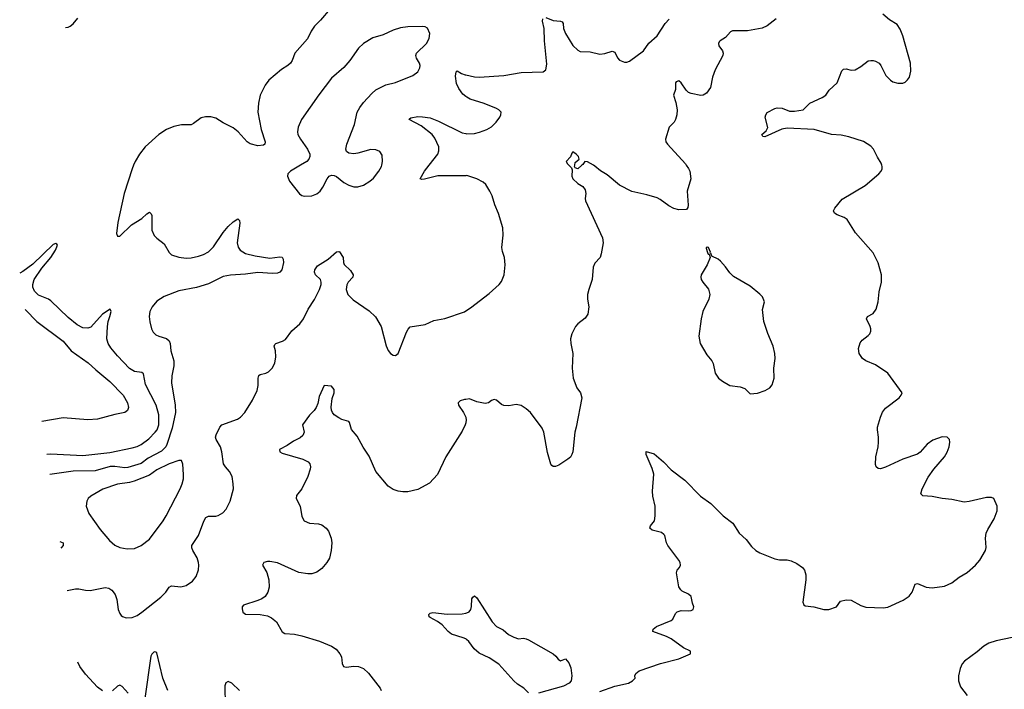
# Model space of a CAD drawing. Header units: inches. Extents: x 1305449 to 1407403, y 744709 to 841554.
# Tile 23 of 114: x 1306377 to 1314375, y 795741 to 801182. Entities that reach past the tile are written whole.
import ezdxf

# ---------------------------------------------------------------- set-up
doc = ezdxf.new("R2010")
doc.units = ezdxf.units.IN
doc.header["$MEASUREMENT"] = 0
for name, color, linetype in [('B3709', 7, 'Continuous'), ('B3719', 7, 'Continuous'), ('B3800', 7, 'Continuous'), ('B3810', 7, 'Continuous')]:
    doc.layers.add(name, color=color, linetype=linetype)

msp = doc.modelspace()

# ---------------------------------------------------------------- linework, layer by layer
at = {"layer": 'B3709', "color": 6}
for points, elevation in [([(1307302.3, 800000), (1307289.6, 799970), (1307226.5, 799770), (1307174.6, 799534.6), (1307163.7, 799443.7), (1307170, 799422), (1307190, 799422.6), (1307284.6, 799515.4), (1307370, 799567.7), (1307410, 799605.3), (1307430, 799617.6), (1307444.5, 799604.5), (1307450.6, 799590.6), (1307451.2, 799471.2), (1307469.6, 799429.6), (1307490, 799407.3), (1307550, 799361.3), (1307589.8, 799289.8), (1307610, 799271.6), (1307670, 799251.8), (1307730, 799245.3), (1307770, 799247.9), (1307830, 799259.5), (1307870, 799273.6), (1307910, 799296.3), (1307950, 799337.3), (1308028.3, 799451.7), (1308070, 799502.5), (1308110, 799538.6), (1308150, 799563), (1308163, 799550), (1308165.4, 799530), (1308144.2, 799370), (1308152.5, 799332.5), (1308166.8, 799310), (1308210, 799282.5), (1308290, 799262.1), (1308410, 799244.3), (1308490, 799254.7), (1308510, 799251.4), (1308516.7, 799236.7), (1308518.7, 799210), (1308506.1, 799150), (1308490.7, 799130), (1308470, 799122.5), (1308430, 799120.5), (1308310, 799128), (1308210, 799114.3), (1308090, 799107.2), (1308030, 799094.8), (1307910, 799036.8), (1307813.6, 799006.5), (1307670, 798978.3), (1307550, 798931.9), (1307490, 798894.4), (1307453.4, 798850), (1307435.2, 798810), (1307428.5, 798770), (1307432.6, 798727.4), (1307446.2, 798670), (1307461.7, 798641.7), (1307482, 798622), (1307506, 798610), (1307570, 798591.7), (1307590, 798573.9), (1307598.1, 798550), (1307605.5, 798490), (1307630, 798410), (1307628.6, 798370), (1307612.7, 798287.3), (1307609.6, 798230), (1307640, 798050), (1307641.3, 797990), (1307615.8, 797864.2), (1307572.9, 797730), (1307564.8, 797710), (1307530, 797675.3), (1307420.1, 797619.9), (1307363.1, 797576.9), (1307256, 797544), (1307230, 797541.6), (1307150, 797550.9), (1307110.4, 797550.4), (1306990, 797516.5), (1306810, 797513.5), (1306621.6, 797487.6)], 1400), ([(1308658.9, 800000), (1308575.9, 799950), (1308555.6, 799930), (1308551.9, 799910), (1308568.6, 799870), (1308650, 799766.4), (1308670, 799753.7), (1308690, 799747.8), (1308750, 799749.6), (1308790, 799768), (1308816.7, 799790), (1308839.3, 799820.7), (1308874, 799890), (1308890, 799909.5), (1308910, 799919.3), (1308930, 799917.2), (1308950, 799907.2), (1309010, 799858.5), (1309050, 799838.4), (1309090, 799825.3), (1309124.5, 799824.5), (1309170, 799838.5), (1309222, 799870), (1309250, 799894.4), (1309295.4, 799950), (1309316.7, 799990), (1309318.6, 800000)], 1500), ([(1310000, 799914.7), (1309772.4, 799912.4), (1309666, 799886), (1309643.5, 799883.5), (1309630, 799889.7), (1309664.5, 799950), (1309703.4, 800000)], 1400), ([(1306597.2, 797651.3), (1306630, 797654.1), (1306890, 797641.4), (1307110, 797665.7), (1307290, 797703), (1307330, 797713.7), (1307364.1, 797730), (1307424.5, 797775.5), (1307478.5, 797830), (1307492.9, 797850), (1307506.2, 797890), (1307506.5, 797970), (1307484.7, 798050), (1307398.5, 798218.5), (1307383.7, 798303.7), (1307370, 798314.1), (1307310, 798324), (1307270, 798348.1), (1307170, 798450.1), (1307116.9, 798516.9), (1307096.3, 798550), (1307085.9, 798590), (1307089.1, 798690), (1307094.3, 798730), (1307110.1, 798770.1), (1307118.9, 798810), (1307111.7, 798830), (1307050, 798790.1), (1306955.3, 798684.7), (1306930, 798674.8), (1306890, 798678.4), (1306842.8, 798702.8), (1306770, 798762.2), (1306630, 798898.1), (1306610, 798911.8), (1306530, 798943.3), (1306496.2, 798976.2), (1306483, 799010), (1306482.6, 799030), (1306494.8, 799070), (1306555.9, 799164.1), (1306630.1, 799250), (1306666.4, 799310), (1306682.8, 799350), (1306679.1, 799359.1), (1306670, 799362.8), (1306650, 799354.4), (1306484.7, 799195.3), (1306403.2, 799136.7), (1306376.8, 799122.1)], 1300), ([(1306762.3, 796545), (1306830, 796557.7), (1306857.9, 796557.9), (1306910, 796546.6), (1306950, 796544.2), (1307070, 796568.4), (1307102.1, 796562.1), (1307125.9, 796545.9), (1307151.6, 796510), (1307165.4, 796470), (1307177.9, 796390), (1307190, 796356), (1307200.7, 796340.7), (1307211.3, 796331.3), (1307241, 796321), (1307290, 796324), (1307330, 796341.7), (1307370, 796368.2), (1307522.9, 796490), (1307562.6, 796530), (1307590, 796571.2), (1307610, 796581.5), (1307686, 796574), (1307730, 796585.5), (1307780.1, 796619.9), (1307810, 796658.5), (1307828.5, 796711.5), (1307832.5, 796750), (1307829.9, 796770), (1307817.2, 796810), (1307781.9, 796870), (1307775.2, 796890), (1307776.2, 796910), (1307828.6, 796991.4), (1307872.2, 797107.8), (1307890, 797136.5), (1307910, 797147), (1307970, 797148.2), (1307990, 797154.4), (1308025.6, 797174.4), (1308055, 797205), (1308087.6, 797270), (1308112.4, 797370), (1308111.6, 797410), (1308102.3, 797470), (1308081.5, 797510), (1308047.8, 797547.8), (1308032.5, 797572.5), (1308019.8, 797670), (1308007.2, 797710), (1307972, 797770), (1307968.2, 797790), (1307973.5, 797810), (1308002.3, 797870), (1308020.1, 797890), (1308145, 797935), (1308170, 797951), (1308206.7, 797990), (1308269, 798090), (1308305.7, 798170), (1308314.5, 798210), (1308314.2, 798270), (1308319.3, 798290), (1308330, 798299.1), (1308375.6, 798310), (1308398.4, 798321.6), (1308426.8, 798350), (1308449.9, 798390), (1308458.8, 798441.2), (1308454.2, 798490), (1308444.3, 798530), (1308450, 798541.8), (1308457.1, 798550), (1308511.4, 798568.6), (1308536, 798584), (1308587, 798653.1), (1308653.2, 798710), (1308683.1, 798750), (1308720.5, 798830), (1308771.5, 798908.5), (1308811.3, 798990), (1308824.6, 799030), (1308825.7, 799050), (1308819, 799070), (1308779.5, 799110), (1308771.2, 799130), (1308774.7, 799150), (1308797.1, 799182.9), (1308882.6, 799237.4), (1308950, 799296.1), (1308970, 799299.1), (1308974.7, 799294.7), (1309003.2, 799250), (1309007.6, 799210), (1309013.8, 799193.8), (1309064.4, 799144.4), (1309085.7, 799110), (1309083, 799090), (1309046, 799050), (1309033.2, 799026.8), (1309028.9, 798990), (1309043, 798950), (1309085, 798905), (1309215.6, 798815.6), (1309267, 798767), (1309312.9, 798690), (1309352.8, 798532.8), (1309370, 798495.2), (1309390, 798469.2), (1309410, 798456.5), (1309430, 798453.6), (1309450.9, 798469.1), (1309518.1, 798641.9), (1309532.2, 798667.8), (1309550, 798685.5), (1309670, 798705), (1309741.3, 798738.7), (1309830, 798755.3), (1309990, 798809.4), (1310000, 798815.8)], 1400), ([(1306421.6, 798828.1), (1306425.2, 798825.2), (1306516.8, 798730), (1306729.6, 798570), (1306795.9, 798490), (1306933.8, 798393.8), (1306995.7, 798335.7), (1307110, 798241.3), (1307218.1, 798130), (1307252.1, 798070), (1307261.6, 798030), (1307252.8, 798007.2), (1307229.9, 797990.1), (1307150, 797974.4), (1307010, 797935.4), (1306930, 797930.8), (1306730, 797947.8), (1306557.5, 797917.6)], 1300), ([(1310000, 797906), (1309996.7, 797890), (1309970, 797839.2), (1309838.4, 797630), (1309770, 797485.2), (1309704.6, 797415.4), (1309610, 797365.8), (1309530, 797344.8), (1309490, 797344.8), (1309450, 797351), (1309410, 797365.2), (1309370, 797392.9), (1309270.2, 797510), (1309215.3, 797635.3), (1309167.4, 797707.4), (1309117.8, 797797.8), (1309071.9, 797851.9), (1309057.2, 797910), (1309050, 797916.4), (1308993.5, 797933.5), (1308970, 797945.5), (1308932.1, 797972.1), (1308916.9, 797990), (1308908.9, 798010), (1308907.3, 798032.7), (1308915.3, 798104.7), (1308932.1, 798150), (1308930, 798176), (1308910, 798203.6), (1308850, 798210.4), (1308810, 798121.5), (1308797.6, 798062.4), (1308785.6, 798030), (1308770, 798005.4), (1308730, 797968.4), (1308673.1, 797890), (1308687, 797830), (1308677.3, 797802.7), (1308655.9, 797784.1), (1308601.7, 797758.3), (1308550, 797723), (1308488.4, 797690), (1308489.8, 797670), (1308510, 797658.4), (1308675.6, 797610), (1308720.5, 797590), (1308734.2, 797574.2), (1308738.5, 797550), (1308736, 797530), (1308718, 797470), (1308669, 797370), (1308624.7, 797315.3), (1308623.9, 797290), (1308656.3, 797230), (1308670, 797143.7), (1308688.8, 797108.8), (1308730, 797092), (1308805.1, 797085.1), (1308830, 797078.4), (1308867.4, 797050), (1308885, 797025), (1308906.5, 796970), (1308912.4, 796930), (1308907.9, 796870), (1308892.3, 796807.7), (1308872.4, 796770), (1308830, 796722.3), (1308790, 796692.8), (1308750, 796678.5), (1308718.7, 796678.7), (1308644.9, 796690), (1308469.7, 796769.7), (1308410, 796779.7), (1308390, 796779.7), (1308359.8, 796770), (1308349.1, 796750), (1308383.2, 796690), (1308400.9, 796630), (1308402.1, 796570), (1308393.4, 796530), (1308370, 796494.3), (1308343.3, 796476.7), (1308310, 796461.8), (1308195, 796425), (1308183.4, 796410), (1308184.2, 796395.8), (1308190, 796368.8), (1308210.8, 796350.8), (1308330, 796349.2), (1308390, 796337.4), (1308422.9, 796322.9), (1308463.2, 796290), (1308508.4, 796208.4), (1308530, 796194.5), (1308610, 796188.7), (1308670, 796175), (1308812.2, 796132.2), (1308910.8, 796090), (1308947.1, 796067.1), (1308978.1, 796030), (1308990, 796006), (1308996.5, 795950), (1309007.3, 795927.3), (1309030, 795920.9), (1309090, 795929.8), (1309130, 795926.2), (1309170, 795908.8), (1309210, 795873.1), (1309304.5, 795750), (1309313.5, 795730)], 1300), ([(1310000, 798097.1), (1309990, 798095.9), (1309954.6, 798085.4), (1309939.1, 798070), (1309942.5, 798050), (1309981.9, 797990), (1310000, 797952)], 1300), ([(1306703, 796942.4), (1306728.7, 796930), (1306729.6, 796910), (1306711.1, 796887.6)], 1400), ([(1310000, 796149.6), (1309979.5, 796159.5), (1309883.8, 796190), (1309858, 796210), (1309810, 796265.7), (1309770, 796293), (1309710, 796323.6), (1309703.6, 796330), (1309699.5, 796350), (1309710, 796359.3), (1309734, 796366), (1309850, 796351.5), (1309970, 796355.3), (1310000, 796359.8)], 1200), ([(1307580.2, 795730), (1307539.1, 795830), (1307490, 796037), (1307482.4, 796042.4), (1307470, 796045.8), (1307450, 796026), (1307442, 796010), (1307393.1, 795666.9)], 1300), ([(1307050, 795729.1), (1307010, 795758.8), (1306910, 795863.9), (1306865.7, 795925.7), (1306849.3, 795961.5)], 1300), ([(1307256.8, 795710), (1307210, 795764.1), (1307190, 795775), (1307170, 795767.6), (1307131.4, 795728.6)], 1300), ([(1308163.4, 795730), (1308100.4, 795790), (1308070, 795803.6), (1308050, 795792.1), (1308042.8, 795770), (1308046.8, 795613.2)], 1300)]:
    msp.add_lwpolyline(points, dxfattribs=dict(at, elevation=elevation))
at = {"layer": 'B3709', "color": 6, "elevation": 1500}
msp.add_lwpolyline([(1307670, 797601.4), (1307590, 797571.8), (1307490, 797524.7), (1307430, 797482.1), (1307307.1, 797432.9), (1307270, 797422.2), (1307170, 797408.7), (1307052.9, 797367.1), (1306955.5, 797310), (1306933.5, 797290), (1306921.6, 797270), (1306917.2, 797230), (1306939.1, 797170), (1307030, 797038.1), (1307106.1, 796950), (1307150, 796912.8), (1307190, 796893.8), (1307250, 796882), (1307310, 796885.9), (1307363.5, 796910), (1307430, 796960.1), (1307542.7, 797110), (1307566.4, 797150), (1307681.3, 797370), (1307697.8, 797410), (1307706.2, 797450), (1307706.5, 797486.5), (1307701.3, 797570), (1307690, 797601.1)], close=True, dxfattribs=at)
at = {"layer": 'B3719', "color": 6}
for points, elevation in [([(1310838.1, 800000), (1310859.5, 799979.5), (1310863.5, 799963.5), (1310861.7, 799910), (1310869.4, 799890), (1310910, 799851.6), (1310950, 799827.5), (1310970, 799800.6), (1310976.8, 799770), (1310970.5, 799730.4), (1310971.9, 799710), (1311110.6, 799410), (1311117.3, 799370), (1311101.3, 799278.7), (1311092.1, 799250), (1311050, 799204.4), (1311036.1, 799170), (1311026.6, 799070), (1310998.9, 798990), (1310990.5, 798950), (1310990.5, 798910), (1310999.6, 798850), (1310992.6, 798790), (1310970, 798756.2), (1310910.9, 798710), (1310891.6, 798688.4), (1310861.1, 798630), (1310851.4, 798590), (1310853.3, 798550), (1310870.6, 798470), (1310864.1, 798350), (1310872.2, 798270), (1310903.5, 798190), (1310933.3, 798150), (1310942.6, 798110), (1310897.4, 797870), (1310885.7, 797830), (1310869.7, 797670.3), (1310863, 797650), (1310850, 797628.2), (1310830, 797610.5), (1310757.5, 797562.5), (1310730, 797550.4), (1310710, 797550.5), (1310699, 797559), (1310690.3, 797570.3), (1310664.8, 797664.8), (1310634, 797830), (1310621.8, 797861.8), (1310524.9, 797990), (1310490, 798021.3), (1310450, 798048), (1310410, 798056.3), (1310350, 798043.8), (1310310, 798045.8), (1310290, 798054.3), (1310250, 798091.3), (1310230, 798096.3), (1310210, 798088.5), (1310186, 798070), (1310157.1, 798062.9), (1310090, 798077.3), (1310030, 798100.7), (1310000, 798097.1)], 1300), ([(1310944.5, 800000), (1310910, 799971), (1310890, 799978), (1310884.9, 799990), (1310886.5, 800000)], 1300), ([(1311791.5, 800000), (1311810, 799973.3), (1311819.8, 799950), (1311828.1, 799890), (1311800.2, 799790), (1311805.8, 799674.2), (1311804.5, 799655.5), (1311797.2, 799642.8), (1311790, 799639.1), (1311730, 799638.4), (1311690, 799647.2), (1311650, 799668.8), (1311580.6, 799720.6), (1311554, 799734), (1311470, 799758.8), (1311350, 799786.3), (1311250, 799837.7), (1311150, 799921.5), (1311095, 799955), (1311050, 799992.6), (1311037.4, 800000)], 1300), ([(1311090, 795723.9), (1311210, 795765), (1311322.4, 795790), (1311355.8, 795810), (1311376.2, 795830), (1311373.2, 795850), (1311382.7, 795870), (1311409.6, 795890), (1311581.7, 795950), (1311731.7, 795988.3), (1311827, 796030), (1311827, 796050), (1311770, 796078), (1311668.7, 796150), (1311630, 796169.9), (1311520.7, 796210), (1311523.6, 796230), (1311549.6, 796250), (1311670, 796299.6), (1311681.1, 796310), (1311703.7, 796356.3), (1311717, 796370), (1311750, 796380.2), (1311810, 796377.3), (1311830, 796381.5), (1311847, 796390), (1311853, 796410), (1311841.3, 796441.3), (1311830, 796496), (1311810, 796514.9), (1311759.3, 796539.3), (1311746.4, 796550), (1311732.5, 796572.5), (1311712, 796688), (1311718.3, 796710), (1311735.8, 796730), (1311744.7, 796750), (1311741.2, 796770), (1311730.6, 796790), (1311641.7, 796910), (1311632.1, 796930), (1311616.7, 796990), (1311610, 796999), (1311590, 797014.3), (1311514.3, 797034.3), (1311495.1, 797050), (1311502.2, 797070), (1311532.2, 797110), (1311540.1, 797150), (1311538.3, 797230), (1311519.7, 797310), (1311515.9, 797350), (1311527.6, 797490), (1311515.8, 797535.8), (1311466.8, 797650), (1311465.7, 797674.3), (1311530, 797655.6), (1311606.6, 797590), (1311670, 797523.7), (1311780.4, 797440.4), (1311907.6, 797310), (1311990, 797250.2), (1312091.4, 797151.4), (1312170, 797090.3), (1312222.3, 797010), (1312278.7, 796958.7), (1312321.1, 796901.1), (1312357, 796870), (1312390, 796849.1), (1312510, 796800.4), (1312550, 796794), (1312610, 796792.9), (1312643.7, 796783.7), (1312690, 796763.1), (1312735.5, 796730), (1312752.2, 796710), (1312763.1, 796670), (1312762.4, 796630), (1312738, 796450), (1312746.2, 796426.2), (1312758, 796418), (1312828.3, 796411.7), (1312910, 796389.5), (1312950, 796388.9), (1313012.8, 796410), (1313043.9, 796456.1), (1313090.8, 796469.2), (1313130, 796464.3), (1313210, 796421.4), (1313250, 796409.3), (1313390, 796403), (1313430, 796408.8), (1313554.5, 796465.5), (1313602.8, 796497.2), (1313625.3, 796530), (1313650, 796594.7), (1313670, 796600.9), (1313741.3, 796570), (1313790, 796565), (1313890, 796579.1), (1313950, 796607.3), (1314008.1, 796651.9), (1314072.5, 796690), (1314142, 796750), (1314175.2, 796790), (1314222, 796870), (1314227.5, 796892.5), (1314221.9, 796970), (1314227.5, 797010), (1314240.3, 797039.7), (1314293.5, 797126.5), (1314316.1, 797190), (1314316.8, 797230), (1314290.6, 797290.6), (1314270, 797300.3), (1314230, 797300.8), (1314090, 797265.8), (1314050, 797262.8), (1313950, 797283.9), (1313870, 797291.2), (1313790, 797307.9), (1313714, 797314), (1313697.8, 797330), (1313706.9, 797370), (1313755.3, 797464.7), (1313803.5, 797530), (1313890, 797631.2), (1313911.7, 797668.3), (1313928.2, 797710), (1313933.8, 797750), (1313929.8, 797770), (1313910, 797789.8), (1313870, 797791.2), (1313794, 797766), (1313748.4, 797731.6), (1313692.5, 797667.5), (1313669.3, 797650.7), (1313550, 797610.9), (1313410, 797545.2), (1313370, 797533.3), (1313350, 797535.5), (1313333.1, 797550), (1313327.6, 797567.6), (1313331.4, 797630), (1313349.9, 797710), (1313354.3, 797750), (1313353.4, 797790), (1313344.2, 797850), (1313346, 797870), (1313368.8, 797951.2), (1313386.8, 797993.2), (1313410, 798025.5), (1313519.7, 798110), (1313536.9, 798130), (1313544.5, 798150), (1313427.6, 798310), (1313330, 798377.9), (1313248.9, 798410), (1313224, 798430), (1313195.9, 798470), (1313189.3, 798510), (1313203.8, 798556.2), (1313221.7, 798578.3), (1313270, 798615.2), (1313282.3, 798630), (1313289.9, 798650), (1313290.6, 798670), (1313285, 798690), (1313256.8, 798750), (1313264.7, 798770), (1313310, 798795.5), (1313334.7, 798830), (1313351.2, 798890), (1313358.5, 798970), (1313378.1, 799050), (1313377.9, 799110), (1313350, 799205.7), (1313308.7, 799288.7), (1313166.3, 799450), (1313098.2, 799558.2), (1313074.1, 799574.1), (1313016.1, 799596), (1312995.1, 799610), (1312987.1, 799630), (1312997.8, 799650), (1313057.2, 799722.8), (1313245.9, 799834.1), (1313354.8, 799930), (1313373.8, 799950), (1313382.8, 799970), (1313383.1, 799990), (1313380.1, 800000)], 1200), ([(1310000, 798815.8), (1310039.1, 798840.9), (1310190, 798958.2), (1310271, 799029), (1310290, 799053.4), (1310311.9, 799110), (1310319.9, 799190), (1310314.5, 799250), (1310298, 799298), (1310292.6, 799330), (1310303.2, 799430), (1310300.2, 799490), (1310267.6, 799607.6), (1310236.4, 799676.4), (1310214.4, 799750), (1310195.2, 799790), (1310162.7, 799842.7), (1310142.1, 799862.1), (1310089.8, 799890), (1310010, 799914.8), (1310000, 799914.7)], 1400), ([(1310000, 797952), (1310000.9, 797950), (1310004.9, 797930), (1310000, 797906)], 1300), ([(1310000, 796359.8), (1310010, 796361.3), (1310028.3, 796371.7), (1310040.5, 796390), (1310047, 796413), (1310050, 796476), (1310058, 796490), (1310070, 796499.3), (1310090, 796483.1), (1310215, 796290), (1310250, 796250.2), (1310303.2, 796223.2), (1310347.4, 796187.4), (1310390, 796163.2), (1310430, 796151.3), (1310470, 796155.5), (1310490, 796152.3), (1310510, 796142.4), (1310710.2, 796030.2), (1310732.4, 796010), (1310750, 795984.9), (1310770, 795972.7), (1310810, 795988.5), (1310836.6, 795956.6), (1310855.1, 795915.1), (1310863.1, 795850), (1310856.8, 795810), (1310839.8, 795790), (1310793.2, 795766.8), (1310590, 795709)], 1200), ([(1314437.8, 796162.2), (1314310, 796134.4), (1314250, 796114.7), (1314210, 796092.6), (1314154.6, 796045.4), (1314051.6, 795970), (1314033.1, 795946.9), (1314016.3, 795910), (1314003.3, 795850), (1314003.8, 795810), (1314020.1, 795760.1), (1314074.1, 795690)], 1200), ([(1310511.3, 795711.3), (1310472.1, 795750), (1310421.7, 795781.7), (1310390, 795808.8), (1310270, 795944.3), (1310190, 795997.6), (1310110, 796034.1), (1310068.7, 796070), (1310024.9, 796130), (1310006.5, 796146.5), (1310000, 796149.6)], 1200)]:
    msp.add_lwpolyline(points, dxfattribs=dict(at, elevation=elevation))
at = {"layer": 'B3719', "color": 6, "elevation": 1300}
msp.add_lwpolyline([(1311965.4, 799334.6), (1311954, 799330), (1311954, 799326), (1311962.8, 799290), (1311970, 799278), (1311978, 799278), (1311984.7, 799250), (1311962.4, 799190), (1311913.7, 799110), (1311910.3, 799090), (1311913.7, 799070), (1311924.9, 799050), (1311973, 798993), (1311984, 798950), (1311974.9, 798910), (1311927.3, 798810), (1311911.3, 798750), (1311893, 798610), (1311904.6, 798550), (1311959.6, 798459.6), (1312000.2, 798410), (1312009.4, 798389.4), (1312026.2, 798310), (1312053.1, 798270), (1312085.1, 798245.1), (1312144.9, 798210), (1312230, 798198.2), (1312266.2, 798186.2), (1312310, 798141.5), (1312370, 798147.8), (1312431.9, 798168.1), (1312469.6, 798190), (1312490, 798216.3), (1312506, 798270), (1312502.2, 798350), (1312513.7, 798430), (1312511.2, 798470), (1312498.6, 798530), (1312453.3, 798633.3), (1312421.4, 798730), (1312412, 798828), (1312426.6, 798890), (1312411.1, 798930), (1312390, 798951.3), (1312310, 799016.8), (1312175.6, 799095.6), (1312145.4, 799125.4), (1312110, 799174.7), (1312070, 799219.5), (1312050, 799236), (1312000.2, 799260.2), (1311990, 799286), (1311986, 799286), (1311987.3, 799292.7), (1311973.2, 799330)], close=True, dxfattribs=at)
at = {"layer": 'B3800', "color": 6}
for points, elevation in [([(1306747.6, 801117.9), (1306770, 801121.6), (1306787.6, 801130), (1306810, 801149.2), (1306850, 801194.8)], 1400), ([(1308898, 801270), (1308820.8, 801179.2), (1308771.4, 801130), (1308744.2, 801090), (1308714.1, 801025.9), (1308611.6, 800910), (1308591.2, 800850), (1308576, 800830), (1308554, 800810), (1308502.9, 800777.1), (1308400.9, 800690), (1308370.1, 800650), (1308331, 800570), (1308316.6, 800503.4), (1308310.5, 800430), (1308337.3, 800290), (1308370.1, 800190), (1308368.5, 800170), (1308357.9, 800162.1), (1308310, 800156.7), (1308250, 800172.3), (1308225.1, 800190), (1308151.3, 800271.3), (1308110, 800304.5), (1308030, 800344.5), (1307970, 800383.1), (1307930, 800392.7), (1307887.4, 800392.6), (1307850, 800383.5), (1307790, 800337.8), (1307770, 800327.8), (1307690, 800327.6), (1307630, 800314.3), (1307568.6, 800290), (1307506.4, 800250), (1307394.7, 800150), (1307350.1, 800090), (1307315, 800030), (1307302.3, 800000)], 1400), ([(1309318.6, 800000), (1309324.1, 800030), (1309320.8, 800080.8), (1309301.1, 800110), (1309270, 800124.7), (1309230, 800126.2), (1309123, 800097), (1309090, 800092.3), (1309050, 800097.7), (1309032.1, 800112.1), (1309027.2, 800130), (1309033.9, 800170), (1309097, 800330), (1309118.3, 800430), (1309139.3, 800470), (1309169.6, 800510), (1309236.7, 800583.3), (1309270, 800612.4), (1309350, 800652.8), (1309430, 800672.1), (1309570.3, 800729.7), (1309610, 800759), (1309628.3, 800790), (1309629.4, 800810), (1309624.7, 800830), (1309601.3, 800870), (1309594.9, 800890), (1309600.1, 800910), (1309681, 800990), (1309704.2, 801030), (1309708.7, 801070), (1309690, 801112.2), (1309670, 801123.2), (1309650, 801126.3), (1309530, 801124.3), (1309470, 801116), (1309410, 801097.4), (1309330, 801059.8), (1309246, 801034), (1309170.1, 800990), (1309129.8, 800950.2), (1309058.8, 800850), (1309010, 800793.8), (1308910, 800706.6), (1308807.2, 800572.8), (1308666.5, 800370), (1308638.7, 800310), (1308633.4, 800270), (1308637.1, 800250), (1308657.7, 800210), (1308715.9, 800130), (1308732.6, 800090), (1308733.4, 800070), (1308726.6, 800050), (1308709.5, 800030.5), (1308658.9, 800000)], 1500), ([(1310000, 800559.1), (1309977, 800577), (1309942.9, 800622.9), (1309925, 800665), (1309916.7, 800723.3), (1309921.2, 800758.8), (1309930, 800767.8), (1309966.3, 800746.3), (1309995.4, 800735.4), (1310000, 800734.4)], 1400), ([(1309703.4, 800000), (1309773.4, 800090), (1309782.2, 800117.8), (1309781.1, 800150), (1309750, 800218.3), (1309726.8, 800250), (1309639.2, 800319.2), (1309540.4, 800370), (1309543.8, 800376.2), (1309554.6, 800385.4), (1309610, 800394.3), (1309650, 800393.7), (1309710, 800383.6), (1309778.4, 800358.4), (1309970, 800263.3), (1310000, 800257.4)], 1400)]:
    msp.add_lwpolyline(points, dxfattribs=dict(at, elevation=elevation))
at = {"layer": 'B3810', "color": 6}
for points, elevation in [([(1310650, 801201.3), (1310710, 801175.9), (1310770.6, 801170.6), (1310784.7, 801164.7), (1310791.8, 801151.8), (1310794.2, 801110), (1310810.8, 801070), (1310870, 800973.8), (1310910, 800934.1), (1310930, 800924.9), (1311010, 800919.9), (1311090, 800901.4), (1311130, 800906.4), (1311190, 800926.9), (1311210, 800919.3), (1311231.9, 800871.9), (1311250, 800854), (1311290, 800837), (1311310, 800836.8), (1311330, 800846), (1311443.2, 800930), (1311487.6, 800992.4), (1311555.5, 801050), (1311620.8, 801150), (1311653.3, 801186.7)], 1400), ([(1313380.1, 800000), (1313375.5, 800015.5), (1313344.2, 800064.2), (1313313.2, 800130), (1313290, 800154.9), (1313231.2, 800191.2), (1313110.9, 800230.9), (1313050, 800243.6), (1312970, 800250.4), (1312830, 800290), (1312610, 800299.8), (1312567.3, 800292.7), (1312430, 800230.7), (1312414, 800234), (1312406.6, 800250), (1312439.7, 800280.3), (1312453.1, 800306.9), (1312432.7, 800390), (1312437.7, 800410), (1312450, 800427.2), (1312510, 800459.5), (1312530, 800464.8), (1312570, 800463), (1312630, 800437.8), (1312670, 800439.2), (1312741.1, 800450), (1312794.8, 800505.2), (1312895.8, 800550), (1312926.2, 800570), (1312951.6, 800610), (1313017.5, 800670), (1313054.3, 800765.7), (1313070, 800781.5), (1313090, 800783.2), (1313130, 800771.9), (1313164.8, 800775.2), (1313210, 800801.6), (1313270, 800847.1), (1313290, 800851.4), (1313309.3, 800849.3), (1313330, 800846), (1313357.8, 800830), (1313373, 800810), (1313412.3, 800730), (1313449.6, 800689.6), (1313470, 800677.2), (1313510, 800666), (1313550, 800666.3), (1313570, 800674.9), (1313590, 800692.7), (1313605.3, 800714.7), (1313615.7, 800764.3), (1313613.3, 800830), (1313551.4, 801050), (1313530, 801105.4), (1313504.4, 801144.4), (1313442.1, 801182.1), (1313387.3, 801227.3)], 1200), ([(1310000, 800734.4), (1310070, 800719), (1310110, 800716), (1310310.4, 800729.6), (1310450, 800752.2), (1310630, 800757.6), (1310650, 800775.8), (1310658.8, 800821.2), (1310639.1, 801010), (1310635.9, 801110), (1310624, 801170), (1310625.1, 801190)], 1400), ([(1312520.7, 801190), (1312450, 801132.7), (1312406.8, 801113.2), (1312290, 801091.3), (1312167.1, 801092.9), (1312150, 801082.3), (1312110, 801037.1), (1312066.3, 801010), (1312059, 801001), (1312052.6, 800990), (1312056.9, 800970), (1312086.3, 800930), (1312092.2, 800910), (1312089, 800890), (1312025.1, 800774.9), (1312004.9, 800715.1), (1311987.6, 800632.4), (1311955.6, 800584.4), (1311930, 800568.3), (1311910, 800566.7), (1311830, 800581.2), (1311810, 800590.7), (1311790, 800609), (1311750, 800668.8), (1311730, 800685.1), (1311710, 800677.7), (1311704.7, 800670), (1311704.4, 800615.6), (1311687, 800570), (1311706.7, 800510), (1311716.9, 800450), (1311714.9, 800410), (1311703.9, 800370), (1311693.3, 800350), (1311651.9, 800308.1), (1311621.5, 800210), (1311625.1, 800190), (1311637.9, 800170), (1311784.5, 800010), (1311791.5, 800000)], 1300), ([(1310000, 800257.4), (1310010, 800255.4), (1310070, 800258.1), (1310112.3, 800267.7), (1310171.2, 800288.8), (1310208.4, 800311.6), (1310247.5, 800350), (1310276.7, 800390), (1310286.5, 800410), (1310286.8, 800430), (1310268.5, 800450), (1310250, 800459.6), (1310150, 800502.5), (1310037.1, 800537.1), (1310010, 800551.3), (1310000, 800559.1)], 1400), ([(1310886.5, 800000), (1310890, 800022), (1310922.8, 800050), (1310915.8, 800070), (1310896.9, 800090), (1310870, 800107.7), (1310862, 800098), (1310852.2, 800067.8), (1310815.8, 800030), (1310827.7, 800010), (1310838.1, 800000)], 1300), ([(1311037.4, 800000), (1310990, 800028), (1310968, 800030), (1310950, 800004.7), (1310944.5, 800000)], 1300)]:
    msp.add_lwpolyline(points, dxfattribs=dict(at, elevation=elevation))

doc.saveas('drawing.dxf')
